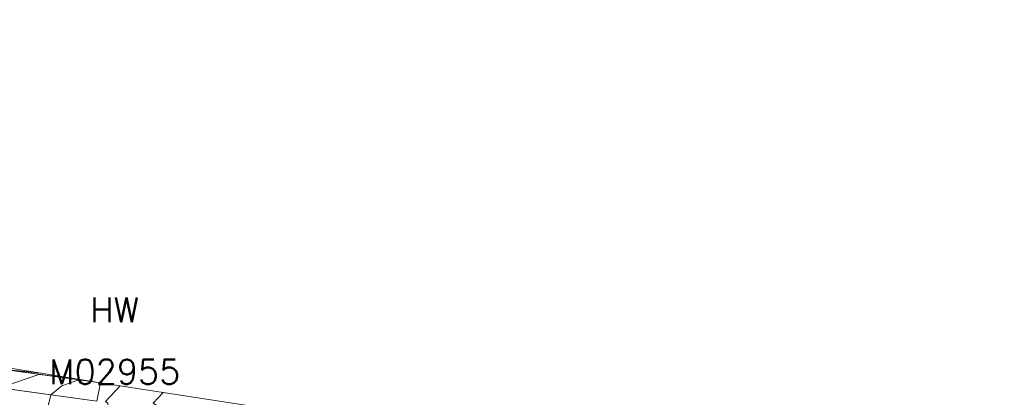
# Model space of a CAD drawing. Header units: metres. Extents: x 3490449 to 3490968, y 5754217 to 5754743.
# Tile 206 of 212: x 3490884.37 to 3490900.33, y 5754705.66 to 5754711.78. Entities that reach past the tile are written whole.
import ezdxf
from ezdxf.enums import TextEntityAlignment as Align

# ---------------------------------------------------------------- set-up
doc = ezdxf.new("R2010")
doc.units = ezdxf.units.M
doc.header["$LTSCALE"] = 0.25
doc.linetypes.add('Kartierung-07$0$AUSGEZOGEN', pattern=[0])
for name, color, linetype, lineweight, true_color in [('Kartierung-07$0$$BRUCH', 7, 'Continuous', 18, 0x82563a), ('Kartierung-07$0$$HOEHEN_Haupt', 7, 'Continuous', 18, 0x82563a), ('Kartierung-07$0$$HOEHEN_Mittel', 7, 'Continuous', 18, 0x82563a), ('Kartierung-07$0$$P_INF_FL', 7, 'Kartierung-07$0$AUSGEZOGEN', 18, 0x82563a), ('Kartierung-07$0$$P_INF_H', 7, 'Kartierung-07$0$AUSGEZOGEN', 18, 0x82563a), ('Kartierung-07$0$$P_INF_NR', 7, 'Kartierung-07$0$AUSGEZOGEN', 18, 0x82563a), ('Kartierung-07$0$$P_INF_X', 7, 'Kartierung-07$0$AUSGEZOGEN', 18, 0x82563a), ('Kartierung-07$0$$PKT_HW', 7, 'Continuous', 18, 0x82563a), ('Kartierung-07$0$B_Befestigt', 7, 'Continuous', 18, 0x82563a), ('Kartierung-07$0$B_Zaun', 7, 'Kartierung-07$0$AUSGEZOGEN', 18, 0x82563a), ('Kartierung-07$0$Hilfe_DGM', 7, 'Continuous', 18, 0x82563a), ('Kartierung-07$0$SYM_HW', 7, 'Kartierung-07$0$AUSGEZOGEN', 18, 0x82563a)]:
    doc.layers.add(name, color=color, linetype=linetype, lineweight=lineweight, true_color=true_color)
doc.styles.add('Kartierung-07$0$STANDARD', font='romans.shx', dxfattribs={"width": 0.8})

# ---------------------------------------------------------------- blocks, each defined once
blk = doc.blocks.new('Kartierung-07$0$PKT_HW')
at = {"layer": 'Kartierung-07$0$SYM_HW'}
for p, q in [((-0.15, 0), (-0.2, 0)), ((0.15, 0), (0.2, 0))]:
    blk.add_line(p, q, dxfattribs=at)
blk.add_circle((0, 0), 0.2, dxfattribs=at)
at = {"layer": 'Kartierung-07$0$$P_INF_FL', "style": 'Kartierung-07$0$STANDARD'}
blk.add_attdef('CODE', text='', height=0.8, dxfattribs=at).set_placement((0, 1.7), align=Align.CENTER)
at = {"layer": 'Kartierung-07$0$$P_INF_H', "style": 'Kartierung-07$0$STANDARD'}
blk.add_attdef('H', text='', height=0.8, dxfattribs=at).set_placement((0, -1.4), align=Align.CENTER)
at = {"layer": 'Kartierung-07$0$$P_INF_NR', "style": 'Kartierung-07$0$STANDARD'}
blk.add_attdef('NR', text='', height=0.8, dxfattribs=at).set_placement((0, 0.7), align=Align.CENTER)
at = {"layer": 'Kartierung-07$0$$P_INF_X', "style": 'Kartierung-07$0$STANDARD'}
blk.add_attdef('X', text='', height=0.8, dxfattribs=at).set_placement((-0.9, -0.4), align=Align.RIGHT)
blk.add_attdef('Y', (0.7, -0.4), '', height=0.8, dxfattribs=at)

msp = doc.modelspace()

# ---------------------------------------------------------------- linework, layer by layer
at = {"layer": 'Kartierung-07$0$$BRUCH', "ltscale": 0.02}
for p, q in [((3490885.683, 5754705.894), (3490883.57, 5754706.187)), ((3490885.624, 5754705.595), (3490882.875, 5754705.978)), ((3490885.624, 5754705.595), (3490885.683, 5754705.894)), ((3490888.134, 5754705.519), (3490885.683, 5754705.894))]:
    msp.add_line(p, q, dxfattribs=at)
at = {"layer": 'Kartierung-07$0$$HOEHEN_Haupt', "ltscale": 0.02}
msp.add_lwpolyline([(3490884.715, 5754706.051), (3490884.037, 5754706.122)], dxfattribs=at)
at = {"layer": 'Kartierung-07$0$$HOEHEN_Mittel', "ltscale": 0.02}
for points in [[(3490884.146, 5754705.848), (3490884.685, 5754706.032), (3490885.096, 5754705.989)], [(3490882.443, 5754693.571), (3490885.809, 5754700.477), (3490886.431, 5754701.738), (3490886.809, 5754702.801), (3490886.426, 5754703.082), (3490886.386, 5754703.195), (3490885.549, 5754703.795), (3490885.103, 5754704.116), (3490884.558, 5754704.461), (3490884.736, 5754705.121), (3490884.878, 5754705.699), (3490885.054, 5754705.847), (3490885.333, 5754705.943), (3490885.477, 5754705.927)], [(3490886.003, 5754705.845), (3490885.763, 5754705.591), (3490885.8, 5754705.566), (3490885.797, 5754705.468), (3490885.512, 5754704.299), (3490886.991, 5754703.287), (3490886.995, 5754703.078), (3490887.241, 5754702.863), (3490887.396, 5754702.727), (3490888.116, 5754702.5), (3490888.478, 5754701.732), (3490888.139, 5754701.424), (3490887.54, 5754700.881), (3490887.198, 5754699.92), (3490886.833, 5754699.179), (3490884.188, 5754693.752)], [(3490886.7, 5754705.738), (3490886.538, 5754705.567), (3490886.777, 5754705.407), (3490886.76, 5754704.761), (3490886.604, 5754704.121), (3490887.414, 5754703.567), (3490887.423, 5754703.14), (3490887.426, 5754702.999), (3490887.729, 5754702.732), (3490888.928, 5754702.355), (3490888.992, 5754702.328), (3490889.424, 5754702.199), (3490889.66, 5754701.697), (3490889.596, 5754700.89), (3490889.395, 5754700.407), (3490889.367, 5754700.086), (3490889.346, 5754699.841), (3490889.132, 5754699.207), (3490888.852, 5754699.103), (3490888.069, 5754698.392), (3490887.966, 5754698.103), (3490887.856, 5754697.88), (3490887.061, 5754696.248), (3490884.973, 5754692.922)]]:
    msp.add_lwpolyline(points, dxfattribs=at)
at = {"layer": 'Kartierung-07$0$B_Befestigt', "ltscale": 0.02}
msp.add_lwpolyline([(3490885.624, 5754705.595), (3490882.875, 5754705.978)], dxfattribs=at)
at = {"layer": 'Kartierung-07$0$B_Zaun', "ltscale": 0.02}
msp.add_lwpolyline([(3490885.683, 5754705.894), (3490883.57, 5754706.187), (3490879.349, 5754707.066), (3490870.088, 5754708.892), (3490856.758, 5754711.016), (3490855.131, 5754711.776)], dxfattribs=at)
at = {"layer": 'Kartierung-07$0$B_Zaun', "ltscale": 0.02, "elevation": 164.746}
msp.add_lwpolyline([(3490918.258, 5754698.515), (3490911.389, 5754700.429), (3490904.388, 5754701.96), (3490900.232, 5754702.929), (3490897.833, 5754703.293), (3490896.239, 5754703.717), (3490891.168, 5754704.907), (3490889.79, 5754705.181), (3490888.134, 5754705.519), (3490885.683, 5754705.894)], dxfattribs=at)
at = {"layer": 'Kartierung-07$0$Hilfe_DGM', "ltscale": 0.02}
msp.add_lwpolyline([(3490857.079, 5754710.54), (3490885.683, 5754705.894), (3490888.134, 5754705.519), (3490891.168, 5754704.907), (3490896.239, 5754703.717), (3490897.833, 5754703.293), (3490900.232, 5754702.929), (3490904.388, 5754701.96)], dxfattribs=at)

# ---------------------------------------------------------------- block references
at = {"layer": 'Kartierung-07$0$$PKT_HW'}
ref = msp.add_blockref('Kartierung-07$0$PKT_HW', (3490885.914, 5754705.175, 164.641), dxfattribs=at)
ref.add_attrib('Y', '5754705.175', (3490886.614, 5754704.775, 164.641), dxfattribs={"layer": 'Kartierung-07$0$$P_INF_X', "height": 0.4, "style": 'Kartierung-07$0$STANDARD'})
ref.add_attrib('X', '3490885.914', dxfattribs={"layer": 'Kartierung-07$0$$P_INF_X', "height": 0.4, "style": 'Kartierung-07$0$STANDARD'}).set_placement((3490885.014, 5754704.775, 164.641), align=Align.RIGHT)
ref.add_attrib('H', '164.641', dxfattribs={"layer": 'Kartierung-07$0$$P_INF_H', "height": 0.4, "style": 'Kartierung-07$0$STANDARD'}).set_placement((3490885.914, 5754703.775, 164.641), align=Align.CENTER)
ref.add_attrib('CODE', 'HW', dxfattribs={"layer": 'Kartierung-07$0$$P_INF_FL', "height": 0.4, "style": 'Kartierung-07$0$STANDARD'}).set_placement((3490885.914, 5754706.875, 164.641), align=Align.CENTER)
ref.add_attrib('NR', 'M02955', dxfattribs={"layer": 'Kartierung-07$0$$P_INF_NR', "height": 0.4, "style": 'Kartierung-07$0$STANDARD'}).set_placement((3490885.914, 5754705.875, 164.641), align=Align.CENTER)

doc.saveas('drawing.dxf')
